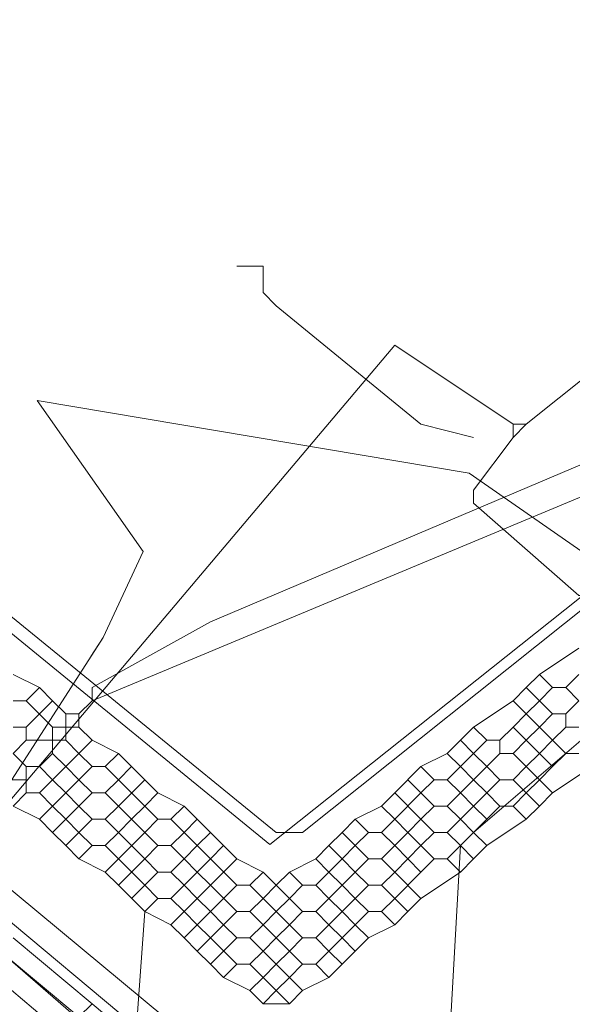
# Model space of a CAD drawing. Header units: metres. Extents: x 92810 to 93633, y 464687 to 465459.
# Tile 92 of 256: x 93191.14 to 93194.14, y 464715.53 to 464720.87. Entities that reach past the tile are written whole.
import ezdxf
from ezdxf.lldxf.tags import DXFTag

# ---------------------------------------------------------------- set-up
doc = ezdxf.new("R2010")
doc.units = ezdxf.units.M
for name, color, linetype, lineweight, transparency in [('B-OI-KL-DATA_KPN-G', 90, 'SI_B_DATA_KPN', 18, 0.4), ('B-OI-KL-DATA_LIANDER-G', 90, 'SI_B_DATA_LIANDER', 18, 0.4), ('B-OI-KL-ET_LS_LIANDER-G', 190, 'SI_B_ET_LS_LIANDER', 18, 0.4), ('B-OI-KL-ET_MS_LIANDER-G', 130, 'SI_B_ET_MS_LIANDER', 18, 0.4), ('B-OI-KL-GAS_LD_LIANDER-G', 30, 'SI_B_GAS_LD_LIANDER', 18, 0.4), ('B-WE-KL-DATA-G', 90, 'KL-DATA-N', 18, 0.4), ('B-WE-KL-ET_LS-G', 190, 'KL-LS-N', 18, 0.4)]:
    doc.layers.add(name, color=color, linetype=linetype, lineweight=lineweight, transparency=transparency)
doc.styles.get("Standard").update_dxf_attribs({"font": 'isocp.shx'})
tags = doc.linetypes.add('KL-DATA-N', pattern='A,4,-1,[101,NLCS.SHX,S=0.5,R=0,X=0,Y=0],-1,4,-1,["D",Standard,S=1,R=0,X=-0.25,Y=-0.5],-1.5', length=12.5).pattern_tags.tags
tags[18] = DXFTag(74, 10)
tags = doc.linetypes.add('KL-LS-N', pattern='A,4,-1,[103,NLCS.SHX,S=0.75,R=0,X=0,Y=0],-1,4,-1,["L",Standard,S=1,R=0,X=0,Y=-0.5],-2', length=13).pattern_tags.tags
tags[18] = DXFTag(74, 10)
doc.linetypes.add('SI_B_DATA_KPN', pattern='A,5,-2,["KPN",Standard,S=1.5,R=0,X=-0.51,Y=-0.75],-8', length=15)
doc.linetypes.add('SI_B_DATA_LIANDER', pattern='A,5,-2,["LI-DATA",Standard,S=1.5,R=0,X=-0.51,Y=-0.75],-11', length=18)
doc.linetypes.add('SI_B_ET_LS_LIANDER', pattern='A,5,-2,["LI-LS",Standard,S=1.5,R=0,X=-0.51,Y=-0.75],-10', length=17)
doc.linetypes.add('SI_B_ET_MS_LIANDER', pattern='A,5,-2,["LI-MS",Standard,S=1.5,R=0,X=-0.51,Y=-0.75],-10', length=17)
doc.linetypes.add('SI_B_GAS_LD_LIANDER', pattern='A,5,-2,["LI-G-LD",Standard,S=1.5,R=0,X=-0.51,Y=-0.75],-11', length=18)

msp = doc.modelspace()

# ---------------------------------------------------------------- linework, layer by layer
at = {"layer": 'B-OI-KL-DATA_KPN-G', "flags": 128}
for points in [[(93193.8214, 464718.6786), (93193.1786, 464719.1071), (93190.8214, 464716.3214), (93190.6786, 464716.3214)], [(93193.8929, 464718.6786), (93194.25, 464718.9643), (93194.8929, 464718.3929), (93194.3214, 464717.75), (93194.1786, 464717.75), (93193.6071, 464718.25), (93193.6071, 464718.3214), (93193.8214, 464718.6071)], [(93193.8214, 464718.6786), (93193.8929, 464718.6786)], [(93193.8214, 464718.6786), (93193.8214, 464718.6071)], [(93193.8929, 464718.6786), (93193.8214, 464718.6071)], [(93191.0357, 464715.8214), (93192.1071, 464714.8929), (93192.3214, 464714.8929)]]:
    msp.add_lwpolyline(points, dxfattribs=at)
at = {"layer": 'B-OI-KL-DATA_LIANDER-G', "flags": 128}
for points in [[(93133.1071, 464763.8929), (93133.1071, 464763.75), (93133.3929, 464763.4643), (93153.75, 464747.1786), (93154.4643, 464746.5357), (93194.1071, 464713.4643)], [(93133.1071, 464763.8929), (93133.6071, 464763.8929), (93133.75, 464763.8214), (93134.8929, 464763.3929), (93192.5357, 464716.4643), (93192.6786, 464716.4643), (93197.9643, 464720.6786), (93198.3929, 464720.6071)]]:
    msp.add_lwpolyline(points, dxfattribs=at)
at = {"layer": 'B-OI-KL-ET_LS_LIANDER-G'}
for p, q in [((93192.3214, 464719.5357), (93192.4643, 464719.5357)), ((93192.4643, 464719.5357), (93192.4643, 464719.3929)), ((93192.4643, 464719.3929), (93192.5357, 464719.3214)), ((93192.5357, 464719.3214), (93193.3214, 464718.6786)), ((93193.3214, 464718.6786), (93193.6071, 464718.6071)), ((93191.5357, 464715.5357), (93191.1071, 464715.8929)), ((93191.0357, 464715.8214), (93191.4643, 464715.4643)), ((93191.5357, 464715.5357), (93191.4643, 464715.4643)), ((93191.5357, 464715.5357), (93191.9643, 464715.1786))]:
    msp.add_line(p, q, dxfattribs=at)
at = {"layer": 'B-OI-KL-ET_MS_LIANDER-G'}
for p, q in [((93191.3214, 464717.1786), (93191.1786, 464717.0357)), ((93191.3929, 464717.1071), (93191.3929, 464716.9643)), ((93191.3214, 464717.0357), (93191.3214, 464716.8929)), ((93191.1786, 464716.8214), (93191.1786, 464716.6786)), ((93193.3214, 464716.8214), (93193.1786, 464716.6786)), ((93191.8214, 464716.75), (93191.6786, 464716.6071)), ((93193.3214, 464716.6786), (93193.1786, 464716.5357)), ((93191.8214, 464716.4643), (93191.6786, 464716.3214)), ((93193.3214, 464716.3929), (93193.1786, 464716.25)), ((93191.8214, 464716.3214), (93191.6786, 464716.1786)), ((93192.3214, 464716.3214), (93192.1786, 464716.1786)), ((93193.3214, 464716.25), (93193.1786, 464716.1071)), ((93192.3214, 464716.1786), (93192.1786, 464716.0357)), ((93192.3214, 464715.8929), (93192.1786, 464715.75))]:
    msp.add_line(p, q, dxfattribs=at)
at = {"layer": 'B-OI-KL-ET_MS_LIANDER-G', "flags": 128}
for points in [[(93196.3929, 464719.3929), (93192.1786, 464717.6071), (93191.5357, 464717.25), (93191.5357, 464717.1786)], [(93195.8214, 464718.9643), (93191.5357, 464717.1786)], [(93194.1786, 464717.4643), (93193.9643, 464717.3214)], [(93191.1071, 464717.3214), (93191.25, 464717.25)], [(93193.9643, 464717.3214), (93193.8929, 464717.25)], [(93193.9643, 464717.3214), (93194.0357, 464717.25)], [(93194.1786, 464717.3214), (93194.1071, 464717.25)], [(93191.25, 464717.25), (93191.1786, 464717.1786)], [(93191.25, 464717.25), (93191.3214, 464717.1786)], [(93193.8929, 464717.25), (93193.8214, 464717.1786)], [(93193.8929, 464717.25), (93193.9643, 464717.1786)], [(93194.0357, 464717.25), (93193.9643, 464717.1786)], [(93194.0357, 464717.25), (93194.1071, 464717.25)], [(93194.1071, 464717.25), (93194.1786, 464717.1786)], [(93191.1071, 464717.1786), (93191.1786, 464717.1786)], [(93191.1786, 464717.1786), (93191.3214, 464717.0357)], [(93191.3214, 464717.1786), (93191.3929, 464717.1071)], [(93191.5357, 464717.1786), (93191.4643, 464717.1071)], [(93193.8214, 464717.1786), (93193.6071, 464717.0357)], [(93193.8214, 464717.1786), (93193.8929, 464717.1071)], [(93193.9643, 464717.1786), (93193.8929, 464717.1071)], [(93193.9643, 464717.1786), (93194.0357, 464717.1071)], [(93194.1786, 464717.1786), (93194.1071, 464717.1071)], [(93191.3929, 464717.1071), (93191.4643, 464717.1071)], [(93191.4643, 464717.1071), (93191.4643, 464717.0357)], [(93193.8929, 464717.1071), (93193.8214, 464717.0357)], [(93193.8929, 464717.1071), (93193.9643, 464717.0357)], [(93194.0357, 464717.1071), (93193.9643, 464717.0357)], [(93194.0357, 464717.1071), (93194.1071, 464717.1071)], [(93194.1071, 464717.1071), (93194.1071, 464717.0357)], [(93191.1071, 464717.0357), (93191.1786, 464717.0357)], [(93191.1786, 464717.0357), (93191.1786, 464716.9643)], [(93191.3214, 464717.0357), (93191.4643, 464717.0357)], [(93191.4643, 464717.0357), (93191.5357, 464716.9643)], [(93193.6071, 464717.0357), (93193.5357, 464716.9643)], [(93193.6071, 464717.0357), (93193.6786, 464716.9643)], [(93193.8214, 464717.0357), (93193.75, 464716.9643)], [(93193.8214, 464717.0357), (93193.8929, 464716.9643)], [(93193.9643, 464717.0357), (93193.8929, 464716.9643)], [(93193.9643, 464717.0357), (93194.0357, 464716.9643)], [(93194.1071, 464717.0357), (93194.0357, 464716.9643)], [(93194.1071, 464717.0357), (93194.1786, 464717.0357)], [(93191.1786, 464716.9643), (93191.1071, 464716.8929)], [(93191.1786, 464716.9643), (93191.3929, 464716.9643)], [(93191.3929, 464716.9643), (93191.4643, 464716.8929)], [(93191.5357, 464716.9643), (93191.4643, 464716.8929)], [(93191.5357, 464716.9643), (93191.6786, 464716.8929)], [(93193.5357, 464716.9643), (93193.4643, 464716.8929)], [(93193.5357, 464716.9643), (93193.6071, 464716.8929)], [(93193.6786, 464716.9643), (93193.6071, 464716.8929)], [(93193.6786, 464716.9643), (93193.75, 464716.9643)], [(93193.75, 464716.9643), (93193.75, 464716.8929)], [(93193.8929, 464716.9643), (93193.8214, 464716.8929)], [(93193.8929, 464716.9643), (93193.9643, 464716.8929)], [(93194.0357, 464716.9643), (93193.9643, 464716.8929)], [(93194.0357, 464716.9643), (93194.1071, 464716.8929)], [(93191.1071, 464716.8929), (93191.1786, 464716.8214)], [(93191.3214, 464716.8929), (93191.25, 464716.8214)], [(93191.3214, 464716.8929), (93191.3929, 464716.8214)], [(93191.4643, 464716.8929), (93191.3929, 464716.8214)], [(93191.4643, 464716.8929), (93191.5357, 464716.8214)], [(93191.6786, 464716.8929), (93191.6071, 464716.8214)], [(93191.6786, 464716.8929), (93191.8214, 464716.75)], [(93193.4643, 464716.8929), (93193.3214, 464716.8214)], [(93193.4643, 464716.8929), (93193.5357, 464716.8214)], [(93193.6071, 464716.8929), (93193.5357, 464716.8214)], [(93193.6071, 464716.8929), (93193.6786, 464716.8214)], [(93193.75, 464716.8929), (93193.6786, 464716.8214)], [(93193.75, 464716.8929), (93193.8214, 464716.8929)], [(93193.8214, 464716.8929), (93193.8929, 464716.8214)], [(93193.9643, 464716.8929), (93193.8929, 464716.8214)], [(93193.9643, 464716.8929), (93194.0357, 464716.8214)], [(93194.1071, 464716.8929), (93194.0357, 464716.8214)], [(93194.1071, 464716.8929), (93194.1786, 464716.8929)], [(93191.1786, 464716.8214), (93191.25, 464716.8214)], [(93191.25, 464716.8214), (93191.3214, 464716.75)], [(93191.3929, 464716.8214), (93191.3214, 464716.75)], [(93191.3929, 464716.8214), (93191.4643, 464716.75)], [(93191.5357, 464716.8214), (93191.4643, 464716.75)], [(93191.5357, 464716.8214), (93191.6071, 464716.8214)], [(93191.6071, 464716.8214), (93191.6786, 464716.75)], [(93191.75, 464716.8214), (93191.6786, 464716.75)], [(93193.3214, 464716.8214), (93193.3929, 464716.75)], [(93193.5357, 464716.8214), (93193.4643, 464716.75)], [(93193.5357, 464716.8214), (93193.6071, 464716.75)], [(93193.6786, 464716.8214), (93193.6071, 464716.75)], [(93193.6786, 464716.8214), (93193.75, 464716.75)], [(93193.8929, 464716.8214), (93193.8214, 464716.75)], [(93193.8929, 464716.8214), (93193.9643, 464716.75)], [(93194.0357, 464716.8214), (93193.9643, 464716.75)], [(93194.25, 464716.8214), (93194.0357, 464716.6786)], [(93190.9643, 464716.75), (93191.1786, 464716.75)], [(93191.3214, 464716.75), (93191.25, 464716.6786)], [(93191.3214, 464716.75), (93191.3929, 464716.6786)], [(93191.4643, 464716.75), (93191.3929, 464716.6786)], [(93191.4643, 464716.75), (93191.5357, 464716.6786)], [(93191.6786, 464716.75), (93191.6071, 464716.6786)], [(93191.6786, 464716.75), (93191.8214, 464716.6071)], [(93191.8214, 464716.75), (93191.8929, 464716.6786)], [(93193.25, 464716.75), (93193.3214, 464716.6786)], [(93193.3929, 464716.75), (93193.3214, 464716.6786)], [(93193.3929, 464716.75), (93193.4643, 464716.75)], [(93193.4643, 464716.75), (93193.5357, 464716.6786)], [(93193.6071, 464716.75), (93193.5357, 464716.6786)], [(93193.6071, 464716.75), (93193.6786, 464716.6786)], [(93193.75, 464716.75), (93193.6786, 464716.6786)], [(93193.75, 464716.75), (93193.8214, 464716.75)], [(93193.8214, 464716.75), (93193.8929, 464716.6786)], [(93193.9643, 464716.75), (93193.8929, 464716.6786)], [(93193.9643, 464716.75), (93194.0357, 464716.6786)], [(93191.1786, 464716.6786), (93191.1071, 464716.6071)], [(93191.1786, 464716.6786), (93191.25, 464716.6786)], [(93191.25, 464716.6786), (93191.3214, 464716.6071)], [(93191.3929, 464716.6786), (93191.3214, 464716.6071)], [(93191.3929, 464716.6786), (93191.4643, 464716.6071)], [(93191.5357, 464716.6786), (93191.4643, 464716.6071)], [(93191.5357, 464716.6786), (93191.6071, 464716.6786)], [(93191.6071, 464716.6786), (93191.6786, 464716.6071)], [(93191.8929, 464716.6786), (93191.8214, 464716.6071)], [(93191.8929, 464716.6786), (93192.0357, 464716.6071)], [(93193.1786, 464716.6786), (93193.1071, 464716.6071)], [(93193.1786, 464716.6786), (93193.3214, 464716.5357)], [(93193.3214, 464716.6786), (93193.3929, 464716.6071)], [(93193.5357, 464716.6786), (93193.4643, 464716.6071)], [(93193.5357, 464716.6786), (93193.6071, 464716.6071)], [(93193.6786, 464716.6786), (93193.6071, 464716.6071)], [(93193.6786, 464716.6786), (93193.75, 464716.6071)], [(93193.8929, 464716.6786), (93193.8214, 464716.6071)], [(93193.8929, 464716.6786), (93193.9643, 464716.6071)], [(93194.0357, 464716.6786), (93193.9643, 464716.6071)], [(93191.1071, 464716.6071), (93191.25, 464716.5357)], [(93191.3214, 464716.6071), (93191.25, 464716.5357)], [(93191.3214, 464716.6071), (93191.3929, 464716.5357)], [(93191.4643, 464716.6071), (93191.3929, 464716.5357)], [(93191.4643, 464716.6071), (93191.5357, 464716.5357)], [(93191.6786, 464716.6071), (93191.6071, 464716.5357)], [(93191.6786, 464716.6071), (93191.75, 464716.5357)], [(93191.8214, 464716.6071), (93191.75, 464716.5357)], [(93191.8214, 464716.6071), (93191.8929, 464716.5357)], [(93192.0357, 464716.6071), (93191.9643, 464716.5357)], [(93192.0357, 464716.6071), (93192.1071, 464716.5357)], [(93193.1071, 464716.6071), (93192.9643, 464716.5357)], [(93193.1071, 464716.6071), (93193.1786, 464716.5357)], [(93193.3929, 464716.6071), (93193.3214, 464716.5357)], [(93193.3929, 464716.6071), (93193.4643, 464716.6071)], [(93193.4643, 464716.6071), (93193.5357, 464716.5357)], [(93193.6071, 464716.6071), (93193.5357, 464716.5357)], [(93193.6071, 464716.6071), (93193.6786, 464716.5357)], [(93193.75, 464716.6071), (93193.6786, 464716.5357)], [(93193.75, 464716.6071), (93193.8214, 464716.6071)], [(93193.8214, 464716.6071), (93193.8929, 464716.5357)], [(93193.9643, 464716.6071), (93193.8929, 464716.5357)], [(93191.25, 464716.5357), (93191.3214, 464716.4643)], [(93191.3929, 464716.5357), (93191.3214, 464716.4643)], [(93191.3929, 464716.5357), (93191.4643, 464716.4643)], [(93191.5357, 464716.5357), (93191.4643, 464716.4643)], [(93191.5357, 464716.5357), (93191.6071, 464716.5357)], [(93191.6071, 464716.5357), (93191.6786, 464716.4643)], [(93191.75, 464716.5357), (93191.6786, 464716.4643)], [(93191.75, 464716.5357), (93191.8214, 464716.4643)], [(93191.8929, 464716.5357), (93191.8214, 464716.4643)], [(93191.8929, 464716.5357), (93191.9643, 464716.5357)], [(93191.9643, 464716.5357), (93192.0357, 464716.4643)], [(93192.1071, 464716.5357), (93192.0357, 464716.4643)], [(93192.1071, 464716.5357), (93192.1786, 464716.4643)], [(93192.9643, 464716.5357), (93192.8929, 464716.4643)], [(93192.9643, 464716.5357), (93193.0357, 464716.4643)], [(93193.1786, 464716.5357), (93193.1071, 464716.4643)], [(93193.1786, 464716.5357), (93193.25, 464716.4643)], [(93193.3214, 464716.5357), (93193.25, 464716.4643)], [(93193.3214, 464716.5357), (93193.3929, 464716.4643)], [(93193.5357, 464716.5357), (93193.4643, 464716.4643)], [(93193.5357, 464716.5357), (93193.6071, 464716.4643)], [(93193.6786, 464716.5357), (93193.6071, 464716.4643)], [(93193.8929, 464716.5357), (93193.6786, 464716.3929)], [(93191.3214, 464716.4643), (93191.3929, 464716.3929)], [(93191.4643, 464716.4643), (93191.3929, 464716.3929)], [(93191.4643, 464716.4643), (93191.5357, 464716.3929)], [(93191.6786, 464716.4643), (93191.6071, 464716.3929)], [(93191.6786, 464716.4643), (93191.8214, 464716.3214)], [(93191.8214, 464716.4643), (93191.8929, 464716.3929)], [(93192.0357, 464716.4643), (93191.9643, 464716.3929)], [(93192.0357, 464716.4643), (93192.1071, 464716.3929)], [(93192.1786, 464716.4643), (93192.1071, 464716.3929)], [(93192.1786, 464716.4643), (93192.3214, 464716.3214)], [(93192.8929, 464716.4643), (93192.8214, 464716.3929)], [(93192.8929, 464716.4643), (93192.9643, 464716.3929)], [(93193.0357, 464716.4643), (93192.9643, 464716.3929)], [(93193.0357, 464716.4643), (93193.1071, 464716.4643)], [(93193.1071, 464716.4643), (93193.1786, 464716.3929)], [(93193.25, 464716.4643), (93193.1786, 464716.3929)], [(93193.25, 464716.4643), (93193.3214, 464716.3929)], [(93193.3929, 464716.4643), (93193.3214, 464716.3929)], [(93193.3929, 464716.4643), (93193.4643, 464716.4643)], [(93193.4643, 464716.4643), (93193.5357, 464716.3929)], [(93193.6071, 464716.4643), (93193.5357, 464716.3929)], [(93193.6071, 464716.4643), (93193.6786, 464716.3929)], [(93191.3929, 464716.3929), (93191.4643, 464716.3214)], [(93191.5357, 464716.3929), (93191.4643, 464716.3214)], [(93191.5357, 464716.3929), (93191.6071, 464716.3929)], [(93191.6071, 464716.3929), (93191.6786, 464716.3214)], [(93191.8929, 464716.3929), (93191.8214, 464716.3214)], [(93191.8929, 464716.3929), (93191.9643, 464716.3929)], [(93191.9643, 464716.3929), (93192.0357, 464716.3214)], [(93192.1071, 464716.3929), (93192.0357, 464716.3214)], [(93192.1071, 464716.3929), (93192.1786, 464716.3214)], [(93192.25, 464716.3929), (93192.1786, 464716.3214)], [(93192.8214, 464716.3929), (93192.75, 464716.3214)], [(93192.8214, 464716.3929), (93192.8929, 464716.3214)], [(93192.9643, 464716.3929), (93192.8929, 464716.3214)], [(93192.9643, 464716.3929), (93193.0357, 464716.3214)], [(93193.1786, 464716.3929), (93193.1071, 464716.3214)], [(93193.1786, 464716.3929), (93193.3214, 464716.25)], [(93193.3214, 464716.3929), (93193.3929, 464716.3214)], [(93193.5357, 464716.3929), (93193.4643, 464716.3214)], [(93193.5357, 464716.3929), (93193.6071, 464716.3214)], [(93193.6786, 464716.3929), (93193.6071, 464716.3214)], [(93190.8929, 464716.3214), (93194.25, 464713.5357)], [(93191.4643, 464716.3214), (93191.6071, 464716.25)], [(93191.6786, 464716.3214), (93191.6071, 464716.25)], [(93191.6786, 464716.3214), (93191.8214, 464716.1786)], [(93191.8214, 464716.3214), (93191.8929, 464716.25)], [(93192.0357, 464716.3214), (93191.9643, 464716.25)], [(93192.0357, 464716.3214), (93192.1071, 464716.25)], [(93192.1786, 464716.3214), (93192.1071, 464716.25)], [(93192.1786, 464716.3214), (93192.3214, 464716.1786)], [(93192.3214, 464716.3214), (93192.4643, 464716.25)], [(93192.75, 464716.3214), (93192.6071, 464716.25)], [(93192.75, 464716.3214), (93192.8214, 464716.25)], [(93192.8929, 464716.3214), (93192.8214, 464716.25)], [(93192.8929, 464716.3214), (93192.9643, 464716.25)], [(93193.0357, 464716.3214), (93192.9643, 464716.25)], [(93193.0357, 464716.3214), (93193.1071, 464716.3214)], [(93193.1071, 464716.3214), (93193.1786, 464716.25)], [(93193.3929, 464716.3214), (93193.3214, 464716.25)], [(93193.3929, 464716.3214), (93193.4643, 464716.3214)], [(93193.4643, 464716.3214), (93193.5357, 464716.25)], [(93193.6071, 464716.3214), (93193.5357, 464716.25)], [(93191.6071, 464716.25), (93191.6786, 464716.1786)], [(93191.8929, 464716.25), (93191.8214, 464716.1786)], [(93191.8929, 464716.25), (93191.9643, 464716.25)], [(93191.9643, 464716.25), (93192.0357, 464716.1786)], [(93192.1071, 464716.25), (93192.0357, 464716.1786)], [(93192.1071, 464716.25), (93192.1786, 464716.1786)], [(93192.4643, 464716.25), (93192.3929, 464716.1786)], [(93192.4643, 464716.25), (93192.5357, 464716.1786)], [(93192.6071, 464716.25), (93192.5357, 464716.1786)], [(93192.6071, 464716.25), (93192.6786, 464716.1786)], [(93192.8214, 464716.25), (93192.75, 464716.1786)], [(93192.8214, 464716.25), (93192.8929, 464716.1786)], [(93192.9643, 464716.25), (93192.8929, 464716.1786)], [(93192.9643, 464716.25), (93193.0357, 464716.1786)], [(93193.1786, 464716.25), (93193.1071, 464716.1786)], [(93193.1786, 464716.25), (93193.3214, 464716.1071)], [(93193.5357, 464716.25), (93193.3214, 464716.1071)], [(93191.6786, 464716.1786), (93191.8214, 464716.0357)], [(93191.8214, 464716.1786), (93191.75, 464716.1071)], [(93191.8214, 464716.1786), (93191.8929, 464716.1071)], [(93192.0357, 464716.1786), (93191.9643, 464716.1071)], [(93192.0357, 464716.1786), (93192.1071, 464716.1071)], [(93192.1786, 464716.1786), (93192.1071, 464716.1071)], [(93192.1786, 464716.1786), (93192.3214, 464716.0357)], [(93192.3214, 464716.1786), (93192.3929, 464716.1786)], [(93192.3929, 464716.1786), (93192.4643, 464716.1071)], [(93192.5357, 464716.1786), (93192.4643, 464716.1071)], [(93192.5357, 464716.1786), (93192.6071, 464716.1071)], [(93192.6786, 464716.1786), (93192.6071, 464716.1071)], [(93192.6786, 464716.1786), (93192.75, 464716.1786)], [(93192.75, 464716.1786), (93192.8214, 464716.1071)], [(93192.8929, 464716.1786), (93192.8214, 464716.1071)], [(93192.8929, 464716.1786), (93192.9643, 464716.1071)], [(93193.0357, 464716.1786), (93192.9643, 464716.1071)], [(93193.0357, 464716.1786), (93193.1071, 464716.1786)], [(93193.1071, 464716.1786), (93193.1786, 464716.1071)], [(93191.8929, 464716.1071), (93191.8214, 464716.0357)], [(93191.8929, 464716.1071), (93191.9643, 464716.1071)], [(93191.9643, 464716.1071), (93192.0357, 464716.0357)], [(93192.1071, 464716.1071), (93192.0357, 464716.0357)], [(93192.1071, 464716.1071), (93192.1786, 464716.0357)], [(93192.4643, 464716.1071), (93192.3929, 464716.0357)], [(93192.4643, 464716.1071), (93192.5357, 464716.0357)], [(93192.6071, 464716.1071), (93192.5357, 464716.0357)], [(93192.6071, 464716.1071), (93192.6786, 464716.0357)], [(93192.8214, 464716.1071), (93192.75, 464716.0357)], [(93192.8214, 464716.1071), (93192.8929, 464716.0357)], [(93192.9643, 464716.1071), (93192.8929, 464716.0357)], [(93192.9643, 464716.1071), (93193.0357, 464716.0357)], [(93193.1786, 464716.1071), (93193.1071, 464716.0357)], [(93193.1786, 464716.1071), (93193.25, 464716.0357)], [(93193.3214, 464716.1071), (93193.25, 464716.0357)], [(93191.8214, 464716.0357), (93191.9643, 464715.9643)], [(93192.0357, 464716.0357), (93191.9643, 464715.9643)], [(93192.0357, 464716.0357), (93192.1071, 464715.9643)], [(93192.1786, 464716.0357), (93192.1071, 464715.9643)], [(93192.1786, 464716.0357), (93192.25, 464715.9643)], [(93192.3214, 464716.0357), (93192.25, 464715.9643)], [(93192.3214, 464716.0357), (93192.3929, 464716.0357)], [(93192.3929, 464716.0357), (93192.4643, 464715.9643)], [(93192.5357, 464716.0357), (93192.4643, 464715.9643)], [(93192.5357, 464716.0357), (93192.6071, 464715.9643)], [(93192.6786, 464716.0357), (93192.6071, 464715.9643)], [(93192.6786, 464716.0357), (93192.75, 464716.0357)], [(93192.75, 464716.0357), (93192.8214, 464715.9643)], [(93192.8929, 464716.0357), (93192.8214, 464715.9643)], [(93192.8929, 464716.0357), (93192.9643, 464715.9643)], [(93193.0357, 464716.0357), (93192.9643, 464715.9643)], [(93193.0357, 464716.0357), (93193.1071, 464716.0357)], [(93193.1071, 464716.0357), (93193.1786, 464715.9643)], [(93193.25, 464716.0357), (93193.1786, 464715.9643)], [(93190.6786, 464715.9643), (93193.9643, 464713.1786)], [(93191.9643, 464715.9643), (93192.0357, 464715.8929)], [(93192.1071, 464715.9643), (93192.0357, 464715.8929)], [(93192.1071, 464715.9643), (93192.1786, 464715.8929)], [(93192.25, 464715.9643), (93192.1786, 464715.8929)], [(93192.25, 464715.9643), (93192.3214, 464715.8929)], [(93192.4643, 464715.9643), (93192.3929, 464715.8929)], [(93192.4643, 464715.9643), (93192.5357, 464715.8929)], [(93192.6071, 464715.9643), (93192.5357, 464715.8929)], [(93192.6071, 464715.9643), (93192.6786, 464715.8929)], [(93192.8214, 464715.9643), (93192.75, 464715.8929)], [(93192.8214, 464715.9643), (93192.8929, 464715.8929)], [(93192.9643, 464715.9643), (93192.8929, 464715.8929)], [(93192.9643, 464715.9643), (93193.0357, 464715.8929)], [(93193.1786, 464715.9643), (93193.0357, 464715.8929)], [(93192.0357, 464715.8929), (93192.1071, 464715.8214)], [(93192.1786, 464715.8929), (93192.1071, 464715.8214)], [(93192.1786, 464715.8929), (93192.3214, 464715.75)], [(93192.3214, 464715.8929), (93192.3929, 464715.8929)], [(93192.3929, 464715.8929), (93192.4643, 464715.8214)], [(93192.5357, 464715.8929), (93192.4643, 464715.8214)], [(93192.5357, 464715.8929), (93192.6071, 464715.8214)], [(93192.6786, 464715.8929), (93192.6071, 464715.8214)], [(93192.6786, 464715.8929), (93192.75, 464715.8929)], [(93192.75, 464715.8929), (93192.8214, 464715.8214)], [(93192.8929, 464715.8929), (93192.8214, 464715.8214)], [(93192.8929, 464715.8929), (93192.9643, 464715.8214)], [(93193.0357, 464715.8929), (93192.9643, 464715.8214)], [(93192.1071, 464715.8214), (93192.1786, 464715.75)], [(93192.4643, 464715.8214), (93192.3929, 464715.75)], [(93192.4643, 464715.8214), (93192.5357, 464715.75)], [(93192.6071, 464715.8214), (93192.5357, 464715.75)], [(93192.6071, 464715.8214), (93192.6786, 464715.75)], [(93192.8214, 464715.8214), (93192.75, 464715.75)], [(93192.8214, 464715.8214), (93192.8929, 464715.75)], [(93192.9643, 464715.8214), (93192.8929, 464715.75)], [(93192.1786, 464715.75), (93192.25, 464715.6786)], [(93192.3214, 464715.75), (93192.25, 464715.6786)], [(93192.3214, 464715.75), (93192.3929, 464715.75)], [(93192.3929, 464715.75), (93192.4643, 464715.6786)], [(93192.5357, 464715.75), (93192.4643, 464715.6786)], [(93192.5357, 464715.75), (93192.6071, 464715.6786)], [(93192.6786, 464715.75), (93192.6071, 464715.6786)], [(93192.6786, 464715.75), (93192.75, 464715.75)], [(93192.75, 464715.75), (93192.8214, 464715.6786)], [(93192.8929, 464715.75), (93192.8214, 464715.6786)], [(93192.25, 464715.6786), (93192.3929, 464715.6071)], [(93192.4643, 464715.6786), (93192.3929, 464715.6071)], [(93192.4643, 464715.6786), (93192.5357, 464715.6071)], [(93192.6071, 464715.6786), (93192.5357, 464715.6071)], [(93192.6071, 464715.6786), (93192.6786, 464715.6071)], [(93192.8214, 464715.6786), (93192.6786, 464715.6071)], [(93192.3929, 464715.6071), (93192.4643, 464715.5357)], [(93192.5357, 464715.6071), (93192.4643, 464715.5357)], [(93192.5357, 464715.6071), (93192.6071, 464715.5357)], [(93192.6786, 464715.6071), (93192.6071, 464715.5357)], [(93192.4643, 464715.5357), (93192.6071, 464715.5357)]]:
    msp.add_lwpolyline(points, dxfattribs=at)
at = {"layer": 'B-OI-KL-GAS_LD_LIANDER-G', "flags": 128}
for points in [[(93191.75, 464715.0357), (93193.4643, 464715.1071), (93193.5357, 464716.3929), (93193.6071, 464716.4643), (93195.6071, 464718.1786), (93200.25, 464721.3929), (93200.4643, 464721.6071), (93200.5357, 464721.75)], [(93191.75, 464715.0357), (93191.8214, 464716.0357)]]:
    msp.add_lwpolyline(points, dxfattribs=at)
at = {"layer": 'B-WE-KL-DATA-G'}
msp.add_lwpolyline([(93134.8, 464763.5), (93192.5, 464716.4), (93202.6401, 464724.4524)], dxfattribs=at)
at = {"layer": 'B-WE-KL-ET_LS-G'}
for points in [[(93191.2386, 464718.8071), (93191.8124, 464717.9888), (93191.5963, 464717.5213)], [(93191.2386, 464718.8071), (93193.5823, 464718.4131), (93196.4822, 464716.3998)], [(93191.5963, 464717.5213), (93190.1746, 464715.3126)], [(93191.53, 464717.4183), (93191.5963, 464717.5213)]]:
    msp.add_lwpolyline(points, dxfattribs=at)

doc.saveas('drawing.dxf')
